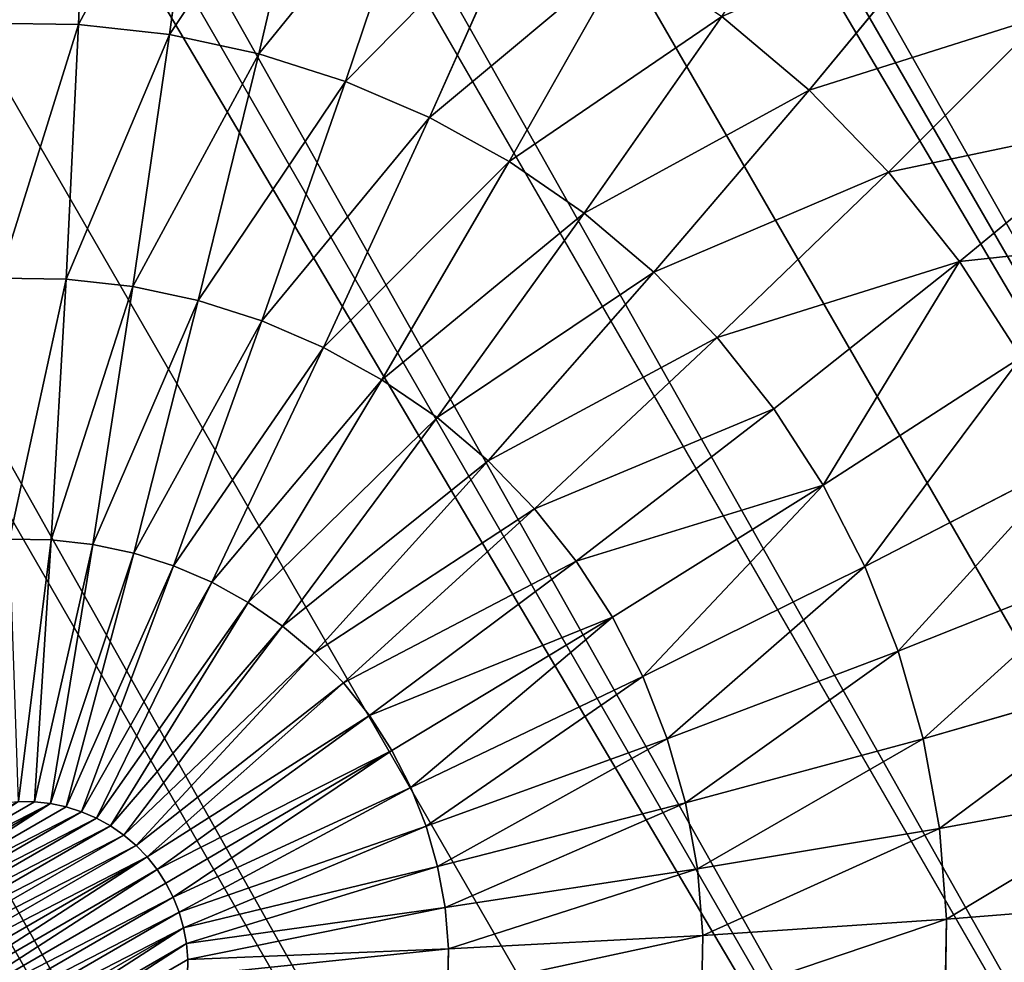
# Model space of a CAD drawing. Extents: x 34 to 1129, y -19 to 489.
# Tile 46 of 237: x 397.39 to 403.28, y 45.62 to 51.26. Entities that reach past the tile are written whole.
import ezdxf

# ---------------------------------------------------------------- set-up
doc = ezdxf.new("R2010")
doc.units = 0
doc.layers.get('0').update_dxf_attribs({"color": 13, "linetype": 'CONTINUOUS'})

# ---------------------------------------------------------------- blocks, each defined once
blk = doc.blocks.new('GROUP_6')
for p, q in [((0, 13, 12), (0, 13, 1118)), ((13.8194, 12.4525), (13.8692, 12.5354)), ((13.7618, 12.3748), (13.8194, 12.4525)), ((15.1233, 11.5812, 0.1027), (13.8194, 12.4525)), ((13.6969, 12.3031), (13.7618, 12.3748)), ((14.9741, 11.3799, 0.1027), (13.7618, 12.3748)), ((13.6252, 12.2382), (13.6969, 12.3031)), ((14.8058, 11.1942, 0.1027), (13.6969, 12.3031)), ((13.5475, 12.1806), (13.6252, 12.2382)), ((14.6201, 11.0259, 0.1027), (13.6252, 12.2382)), ((12.4525, 12.1806), (12.5354, 12.1308)), ((13.4646, 12.1308), (13.5475, 12.1806)), ((14.4188, 10.8767, 0.1027), (13.5475, 12.1806)), ((11.7962, 10.7478, 0.1027), (12.5354, 12.1308)), ((12.0227, 10.6407, 0.1027), (12.6229, 12.0895)), ((12.5354, 12.1308), (12.6229, 12.0895)), ((12.6229, 12.0895), (12.7139, 12.0569)), ((13.2861, 12.0569), (13.3771, 12.0895)), ((13.3771, 12.0895), (13.4646, 12.1308)), ((13.9773, 10.6407, 0.1027), (13.3771, 12.0895)), ((14.2038, 10.7478, 0.1027), (13.4646, 12.1308)), ((12.2587, 10.5562, 0.1027), (12.7139, 12.0569)), ((12.5018, 10.4953, 0.1027), (12.8077, 12.0334)), ((12.7139, 12.0569), (12.8077, 12.0334)), ((12.8077, 12.0334), (12.9034, 12.0192)), ((13.0966, 12.0192), (13.1923, 12.0334)), ((13.1923, 12.0334), (13.2861, 12.0569)), ((13.4982, 10.4953, 0.1027), (13.1923, 12.0334)), ((13.7413, 10.5562, 0.1027), (13.2861, 12.0569)), ((12.7497, 10.4586, 0.1027), (12.9034, 12.0192)), ((12.9034, 12.0192), (13, 12.0145)), ((13, 12.0145), (13.0966, 12.0192)), ((13, 10.4463, 0.1027), (13, 12.0145)), ((13.2503, 10.4586, 0.1027), (13.0966, 12.0192)), ((15.2522, 11.7962, 0.1027), (15.1233, 11.5812, 0.1027)), ((0.0626, 11.7258, 12), (0.0626, 11.7258, 1118)), ((15.1233, 11.5812, 0.1027), (14.9741, 11.3799, 0.1027)), ((16.405, 10.7249, 0.4089), (15.1233, 11.5812, 0.1027)), ((14.9741, 11.3799, 0.1027), (14.8058, 11.1942, 0.1027)), ((16.1656, 10.4021, 0.4089), (14.9741, 11.3799, 0.1027)), ((14.8058, 11.1942, 0.1027), (14.6201, 11.0259, 0.1027)), ((15.8957, 10.1043, 0.4089), (14.8058, 11.1942, 0.1027)), ((14.6201, 11.0259, 0.1027), (14.4188, 10.8767, 0.1027)), ((15.5979, 9.8344, 0.4089), (14.6201, 11.0259, 0.1027)), ((16.6116, 11.0696, 0.4089), (16.405, 10.7249, 0.4089)), ((11.7962, 10.7478, 0.1027), (11.5812, 10.8767, 0.1027)), ((14.4188, 10.8767, 0.1027), (14.2038, 10.7478, 0.1027)), ((15.2751, 9.595, 0.4089), (14.4188, 10.8767, 0.1027)), ((11.0696, 9.3884, 0.4089), (11.7962, 10.7478, 0.1027)), ((12.0227, 10.6407, 0.1027), (11.7962, 10.7478, 0.1027)), ((14.2038, 10.7478, 0.1027), (13.9773, 10.6407, 0.1027)), ((14.9304, 9.3884, 0.4089), (14.2038, 10.7478, 0.1027)), ((16.405, 10.7249, 0.4089), (16.1656, 10.4021, 0.4089)), ((17.6423, 9.8981, 0.9134), (16.405, 10.7249, 0.4089)), ((11.4329, 9.2166, 0.4089), (12.0227, 10.6407, 0.1027)), ((12.2587, 10.5562, 0.1027), (12.0227, 10.6407, 0.1027)), ((13.9773, 10.6407, 0.1027), (13.7413, 10.5562, 0.1027)), ((14.5671, 9.2166, 0.4089), (13.9773, 10.6407, 0.1027)), ((11.8113, 9.0812, 0.4089), (12.2587, 10.5562, 0.1027)), ((12.5018, 10.4953, 0.1027), (12.2587, 10.5562, 0.1027)), ((13.7413, 10.5562, 0.1027), (13.4982, 10.4953, 0.1027)), ((14.1887, 9.0812, 0.4089), (13.7413, 10.5562, 0.1027)), ((12.2011, 8.9836, 0.4089), (12.5018, 10.4953, 0.1027)), ((12.7497, 10.4586, 0.1027), (12.5018, 10.4953, 0.1027)), ((13.4982, 10.4953, 0.1027), (13.2503, 10.4586, 0.1027)), ((13.7989, 8.9836, 0.4089), (13.4982, 10.4953, 0.1027)), ((0.2498, 10.4638, 12), (0.2498, 10.4638, 1118)), ((12.5986, 8.9246, 0.4089), (12.7497, 10.4586, 0.1027)), ((13, 10.4463, 0.1027), (12.7497, 10.4586, 0.1027)), ((13.2503, 10.4586, 0.1027), (13, 10.4463, 0.1027)), ((13, 8.9049, 0.4089), (13, 10.4463, 0.1027)), ((13.4014, 8.9246, 0.4089), (13.2503, 10.4586, 0.1027)), ((16.1656, 10.4021, 0.4089), (15.8957, 10.1043, 0.4089)), ((17.3159, 9.458, 0.9134), (16.1656, 10.4021, 0.4089)), ((17.924, 10.3681, 0.9134), (17.6423, 9.8981, 0.9134)), ((15.8957, 10.1043, 0.4089), (15.5979, 9.8344, 0.4089)), ((16.948, 9.052, 0.9134), (15.8957, 10.1043, 0.4089)), ((17.6423, 9.8981, 0.9134), (17.3159, 9.458, 0.9134)), ((18.8143, 9.115, 1.6077), (17.6423, 9.8981, 0.9134)), ((15.5979, 9.8344, 0.4089), (15.2751, 9.595, 0.4089)), ((16.542, 8.6841, 0.9134), (15.5979, 9.8344, 0.4089)), ((11.0696, 9.3884, 0.4089), (10.7249, 9.595, 0.4089)), ((15.2751, 9.595, 0.4089), (14.9304, 9.3884, 0.4089)), ((16.1019, 8.3577, 0.9134), (15.2751, 9.595, 0.4089)), ((17.3159, 9.458, 0.9134), (16.948, 9.052, 0.9134)), ((18.4055, 8.5638, 1.6077), (17.3159, 9.458, 0.9134)), ((10.3681, 8.076, 0.9134), (11.0696, 9.3884, 0.4089)), ((11.4329, 9.2166, 0.4089), (11.0696, 9.3884, 0.4089)), ((14.9304, 9.3884, 0.4089), (14.5671, 9.2166, 0.4089)), ((15.6319, 8.076, 0.9134), (14.9304, 9.3884, 0.4089)), ((0.5598, 9.2263, 12), (0.5598, 9.2263, 1118)), ((10.8634, 7.8417, 0.9134), (11.4329, 9.2166, 0.4089)), ((11.8113, 9.0812, 0.4089), (11.4329, 9.2166, 0.4089)), ((14.5671, 9.2166, 0.4089), (14.1887, 9.0812, 0.4089)), ((15.1366, 7.8417, 0.9134), (14.5671, 9.2166, 0.4089)), ((11.3793, 7.6571, 0.9134), (11.8113, 9.0812, 0.4089)), ((12.2011, 8.9836, 0.4089), (11.8113, 9.0812, 0.4089)), ((14.1887, 9.0812, 0.4089), (13.7989, 8.9836, 0.4089)), ((14.6207, 7.6571, 0.9134), (14.1887, 9.0812, 0.4089)), ((16.948, 9.052, 0.9134), (16.542, 8.6841, 0.9134)), ((17.9446, 8.0554, 1.6077), (16.948, 9.052, 0.9134)), ((11.9108, 7.524, 0.9134), (12.2011, 8.9836, 0.4089)), ((12.5986, 8.9246, 0.4089), (12.2011, 8.9836, 0.4089)), ((13.7989, 8.9836, 0.4089), (13.4014, 8.9246, 0.4089)), ((14.0892, 7.524, 0.9134), (13.7989, 8.9836, 0.4089)), ((12.4527, 7.4436, 0.9134), (12.5986, 8.9246, 0.4089)), ((13, 8.9049, 0.4089), (12.5986, 8.9246, 0.4089)), ((13.4014, 8.9246, 0.4089), (13, 8.9049, 0.4089)), ((13, 7.4167, 0.9134), (13, 8.9049, 0.4089)), ((13.5473, 7.4436, 0.9134), (13.4014, 8.9246, 0.4089)), ((16.542, 8.6841, 0.9134), (16.1019, 8.3577, 0.9134)), ((17.4362, 7.5945, 1.6077), (16.542, 8.6841, 0.9134)), ((10.3681, 8.076, 0.9134), (9.8981, 8.3577, 0.9134)), ((16.1019, 8.3577, 0.9134), (15.6319, 8.076, 0.9134)), ((16.885, 7.1857, 1.6077), (16.1019, 8.3577, 0.9134)), ((9.7036, 6.8329, 1.6077), (10.3681, 8.076, 0.9134)), ((10.8634, 7.8417, 0.9134), (10.3681, 8.076, 0.9134)), ((15.6319, 8.076, 0.9134), (15.1366, 7.8417, 0.9134)), ((16.2964, 6.8329, 1.6077), (15.6319, 8.076, 0.9134)), ((0.9896, 8.0251, 12), (0.9896, 8.0251, 1118)), ((10.324, 6.5395, 1.6077), (10.8634, 7.8417, 0.9134)), ((11.3793, 7.6571, 0.9134), (10.8634, 7.8417, 0.9134)), ((15.1366, 7.8417, 0.9134), (14.6207, 7.6571, 0.9134)), ((15.676, 6.5395, 1.6077), (15.1366, 7.8417, 0.9134)), ((10.9701, 6.3083, 1.6077), (11.3793, 7.6571, 0.9134)), ((11.9108, 7.524, 0.9134), (11.3793, 7.6571, 0.9134)), ((14.6207, 7.6571, 0.9134), (14.0892, 7.524, 0.9134)), ((15.0299, 6.3083, 1.6077), (14.6207, 7.6571, 0.9134)), ((11.6358, 6.1416, 1.6077), (11.9108, 7.524, 0.9134)), ((12.4527, 7.4436, 0.9134), (11.9108, 7.524, 0.9134)), ((14.0892, 7.524, 0.9134), (13.5473, 7.4436, 0.9134)), ((14.3642, 6.1416, 1.6077), (14.0892, 7.524, 0.9134)), ((12.3146, 6.0409, 1.6077), (12.4527, 7.4436, 0.9134)), ((13, 7.4167, 0.9134), (12.4527, 7.4436, 0.9134)), ((13.5473, 7.4436, 0.9134), (13, 7.4167, 0.9134)), ((13.6854, 6.0409, 1.6077), (13.5473, 7.4436, 0.9134)), ((13, 6.0072, 1.6077), (13, 7.4167, 0.9134)), ((1.535, 6.8718, 12), (1.535, 6.8718, 1118)), ((15.676, 6.5395, 1.6077), (15.0299, 6.3083, 1.6077)), ((15.0299, 6.3083, 1.6077), (14.3642, 6.1416, 1.6077)), ((15.4092, 5.0579, 2.4798), (15.0299, 6.3083, 1.6077)), ((14.3642, 6.1416, 1.6077), (13.6854, 6.0409, 1.6077)), ((14.6191, 4.86, 2.4798), (14.3642, 6.1416, 1.6077)), ((13.6854, 6.0409, 1.6077), (13, 6.0072, 1.6077)), ((13.8135, 4.7405, 2.4798), (13.6854, 6.0409, 1.6077)), ((2.1909, 5.7776, 12), (2.1909, 5.7776, 1118))]:
    blk.add_line(p, q)
mesh = blk.add_polyface()
corners = [(0.9896, 17.9749, 1118), (1.535, 19.1282, 12), (0.9896, 17.9749, 12), (1.535, 19.1282, 1118)]
mesh.append_faces([[corners[k] for k in face] for face in [(0, 1, 2), (1, 0, 3)]], dxfattribs={"vtx0": -1})
mesh = blk.add_polyface()
corners = [(0.9896, 17.9749, 1118), (0.5598, 16.7737, 12), (0.5598, 16.7737, 1118), (0.9896, 17.9749, 12)]
mesh.append_faces([[corners[k] for k in face] for face in [(0, 1, 2), (1, 0, 3)]], dxfattribs={"vtx0": -1})
mesh = blk.add_polyface()
corners = [(0.2498, 15.5362, 1118), (0.5598, 16.7737, 12), (0.2498, 15.5362, 12), (0.5598, 16.7737, 1118)]
mesh.append_faces([[corners[k] for k in face] for face in [(0, 1, 2), (1, 0, 3)]], dxfattribs={"vtx0": -1})
mesh = blk.add_polyface()
corners = [(0.0626, 14.2742, 1118), (0.2498, 15.5362, 12), (0.0626, 14.2742, 12), (0.2498, 15.5362, 1118)]
mesh.append_faces([[corners[k] for k in face] for face in [(0, 1, 2), (1, 0, 3)]], dxfattribs={"vtx0": -1})
mesh = blk.add_polyface()
corners = [(0, 13, 1118), (0.0626, 14.2742, 12), (0, 13, 12), (0.0626, 14.2742, 1118)]
mesh.append_faces([[corners[k] for k in face] for face in [(0, 1, 2), (1, 0, 3)]], dxfattribs={"vtx0": -1})
mesh = blk.add_polyface()
corners = [(12.0192, 13.0966), (12.0192, 12.9034), (12.0145, 13), (12.0334, 13.1923), (12.0334, 12.8077), (12.0569, 13.2861), (12.0569, 12.7139), (12.0895, 13.3771), (12.0895, 12.6229), (12.1308, 13.4646), (12.1308, 12.5354), (12.1806, 12.4525), (12.1806, 13.5475), (12.2382, 13.6252), (12.2382, 12.3748), (12.3031, 13.6969), (12.3031, 12.3031), (12.3748, 13.7618), (12.3748, 12.2382), (12.4525, 13.8194), (12.4525, 12.1806), (12.5354, 13.8692), (12.5354, 12.1308), (12.6229, 12.0895), (12.6229, 13.9105), (12.7139, 12.0569), (12.7139, 13.9431), (12.8077, 13.9666), (12.8077, 12.0334), (12.9034, 13.9808), (12.9034, 12.0192), (13, 13.9855), (13, 12.0145), (13.0966, 12.0192), (13.0966, 13.9808), (13.1923, 12.0334), (13.1923, 13.9666), (13.2861, 13.9431), (13.2861, 12.0569), (13.3771, 13.9105), (13.3771, 12.0895), (13.4646, 13.8692), (13.4646, 12.1308), (13.5475, 13.8194), (13.5475, 12.1806), (13.6252, 13.7618), (13.6252, 12.2382), (13.6969, 13.6969), (13.6969, 12.3031), (13.7618, 12.3748), (13.7618, 13.6252), (13.8194, 13.5475), (13.8194, 12.4525), (13.8692, 12.5354), (13.8692, 13.4646), (13.9105, 13.3771), (13.9105, 12.6229), (13.9431, 13.2861), (13.9431, 12.7139), (13.9666, 13.1923), (13.9666, 12.8077), (13.9808, 13.0966), (13.9808, 12.9034), (13.9855, 13)]
mesh.append_faces([[corners[k] for k in face] for face in [(0, 1, 2), (62, 61, 63)]], dxfattribs={"vtx0": -1})
mesh.append_faces([[corners[k] for k in face] for face in [(1, 3, 4), (4, 5, 6), (6, 7, 8), (8, 9, 10), (10, 9, 11), (11, 13, 14), (14, 15, 16), (16, 17, 18), (18, 19, 20), (20, 21, 22), (22, 21, 23), (23, 24, 25), (25, 27, 28), (28, 29, 30), (30, 31, 32), (32, 31, 33), (33, 34, 35), (35, 37, 38), (38, 39, 40), (40, 41, 42), (42, 43, 44), (44, 45, 46), (46, 47, 48), (48, 47, 49), (49, 51, 52), (52, 51, 53), (53, 55, 56), (56, 57, 58), (58, 59, 60), (60, 61, 62)]], dxfattribs={"vtx0": -1, "vtx1": -1})
mesh.append_faces([[corners[k] for k in face] for face in [(1, 0, 3), (4, 3, 5), (6, 5, 7), (8, 7, 9), (11, 9, 12), (11, 12, 13), (14, 13, 15), (16, 15, 17), (18, 17, 19), (20, 19, 21), (23, 21, 24), (25, 24, 26), (25, 26, 27), (28, 27, 29), (30, 29, 31), (33, 31, 34), (35, 34, 36), (35, 36, 37), (38, 37, 39), (40, 39, 41), (42, 41, 43), (44, 43, 45), (46, 45, 47), (49, 47, 50), (49, 50, 51), (53, 51, 54), (53, 54, 55), (56, 55, 57), (58, 57, 59), (60, 59, 61)]], dxfattribs={"vtx0": -1, "vtx2": -1})
mesh = blk.add_polyface()
corners = [(0.0626, 11.7258, 1118), (0, 13, 12), (0.0626, 11.7258, 12), (0, 13, 1118)]
mesh.append_faces([[corners[k] for k in face] for face in [(0, 1, 2), (1, 0, 3)]], dxfattribs={"vtx0": -1})
mesh = blk.add_polyface()
corners = [(13.8692, 12.5354), (15.1233, 11.5812, 0.1027), (13.8194, 12.4525), (15.2522, 11.7962, 0.1027)]
mesh.append_faces([[corners[k] for k in face] for face in [(0, 1, 2), (1, 0, 3)]], dxfattribs={"vtx0": -1})
mesh = blk.add_polyface()
corners = [(13.8194, 12.4525), (14.9741, 11.3799, 0.1027), (13.7618, 12.3748), (15.1233, 11.5812, 0.1027)]
mesh.append_faces([[corners[k] for k in face] for face in [(0, 1, 2), (1, 0, 3)]], dxfattribs={"vtx0": -1})
mesh = blk.add_polyface()
corners = [(13.7618, 12.3748), (14.8058, 11.1942, 0.1027), (13.6969, 12.3031), (14.9741, 11.3799, 0.1027)]
mesh.append_faces([[corners[k] for k in face] for face in [(0, 1, 2), (1, 0, 3)]], dxfattribs={"vtx0": -1})
mesh = blk.add_polyface()
corners = [(13.6969, 12.3031), (14.6201, 11.0259, 0.1027), (13.6252, 12.2382), (14.8058, 11.1942, 0.1027)]
mesh.append_faces([[corners[k] for k in face] for face in [(0, 1, 2), (1, 0, 3)]], dxfattribs={"vtx0": -1})
mesh = blk.add_polyface()
corners = [(13.6252, 12.2382), (14.4188, 10.8767, 0.1027), (13.5475, 12.1806), (14.6201, 11.0259, 0.1027)]
mesh.append_faces([[corners[k] for k in face] for face in [(0, 1, 2), (1, 0, 3)]], dxfattribs={"vtx0": -1})
mesh = blk.add_polyface()
corners = [(12.4525, 12.1806), (11.7962, 10.7478, 0.1027), (11.5812, 10.8767, 0.1027), (12.5354, 12.1308)]
mesh.append_faces([[corners[k] for k in face] for face in [(0, 1, 2), (1, 0, 3)]], dxfattribs={"vtx0": -1})
mesh = blk.add_polyface()
corners = [(13.5475, 12.1806), (14.2038, 10.7478, 0.1027), (13.4646, 12.1308), (14.4188, 10.8767, 0.1027)]
mesh.append_faces([[corners[k] for k in face] for face in [(0, 1, 2), (1, 0, 3)]], dxfattribs={"vtx0": -1})
mesh = blk.add_polyface()
corners = [(12.5354, 12.1308), (12.0227, 10.6407, 0.1027), (11.7962, 10.7478, 0.1027), (12.6229, 12.0895)]
mesh.append_faces([[corners[k] for k in face] for face in [(0, 1, 2), (1, 0, 3)]], dxfattribs={"vtx0": -1})
mesh = blk.add_polyface()
corners = [(12.6229, 12.0895), (12.2587, 10.5562, 0.1027), (12.0227, 10.6407, 0.1027), (12.7139, 12.0569)]
mesh.append_faces([[corners[k] for k in face] for face in [(0, 1, 2), (1, 0, 3)]], dxfattribs={"vtx0": -1})
mesh = blk.add_polyface()
corners = [(13.3771, 12.0895), (13.7413, 10.5562, 0.1027), (13.2861, 12.0569), (13.9773, 10.6407, 0.1027)]
mesh.append_faces([[corners[k] for k in face] for face in [(0, 1, 2), (1, 0, 3)]], dxfattribs={"vtx0": -1})
mesh = blk.add_polyface()
corners = [(13.4646, 12.1308), (13.9773, 10.6407, 0.1027), (13.3771, 12.0895), (14.2038, 10.7478, 0.1027)]
mesh.append_faces([[corners[k] for k in face] for face in [(0, 1, 2), (1, 0, 3)]], dxfattribs={"vtx0": -1})
mesh = blk.add_polyface()
corners = [(12.7139, 12.0569), (12.5018, 10.4953, 0.1027), (12.2587, 10.5562, 0.1027), (12.8077, 12.0334)]
mesh.append_faces([[corners[k] for k in face] for face in [(0, 1, 2), (1, 0, 3)]], dxfattribs={"vtx0": -1})
mesh = blk.add_polyface()
corners = [(12.8077, 12.0334), (12.7497, 10.4586, 0.1027), (12.5018, 10.4953, 0.1027), (12.9034, 12.0192)]
mesh.append_faces([[corners[k] for k in face] for face in [(0, 1, 2), (1, 0, 3)]], dxfattribs={"vtx0": -1})
mesh = blk.add_polyface()
corners = [(13.1923, 12.0334), (13.2503, 10.4586, 0.1027), (13.0966, 12.0192), (13.4982, 10.4953, 0.1027)]
mesh.append_faces([[corners[k] for k in face] for face in [(0, 1, 2), (1, 0, 3)]], dxfattribs={"vtx0": -1})
mesh = blk.add_polyface()
corners = [(13.2861, 12.0569), (13.4982, 10.4953, 0.1027), (13.1923, 12.0334), (13.7413, 10.5562, 0.1027)]
mesh.append_faces([[corners[k] for k in face] for face in [(0, 1, 2), (1, 0, 3)]], dxfattribs={"vtx0": -1})
mesh = blk.add_polyface()
corners = [(12.9034, 12.0192), (13, 10.4463, 0.1027), (12.7497, 10.4586, 0.1027), (13, 12.0145)]
mesh.append_faces([[corners[k] for k in face] for face in [(0, 1, 2), (1, 0, 3)]], dxfattribs={"vtx0": -1})
mesh = blk.add_polyface()
corners = [(13.0966, 12.0192), (13, 10.4463, 0.1027), (13, 12.0145), (13.2503, 10.4586, 0.1027)]
mesh.append_faces([[corners[k] for k in face] for face in [(0, 1, 2), (1, 0, 3)]], dxfattribs={"vtx0": -1})
mesh = blk.add_polyface()
corners = [(15.2522, 11.7962, 0.1027), (16.405, 10.7249, 0.4089), (15.1233, 11.5812, 0.1027), (16.6116, 11.0696, 0.4089)]
mesh.append_faces([[corners[k] for k in face] for face in [(0, 1, 2), (1, 0, 3)]], dxfattribs={"vtx0": -1})
mesh = blk.add_polyface()
corners = [(0.2498, 10.4638, 1118), (0.0626, 11.7258, 12), (0.2498, 10.4638, 12), (0.0626, 11.7258, 1118)]
mesh.append_faces([[corners[k] for k in face] for face in [(0, 1, 2), (1, 0, 3)]], dxfattribs={"vtx0": -1})
mesh = blk.add_polyface()
corners = [(15.1233, 11.5812, 0.1027), (16.1656, 10.4021, 0.4089), (14.9741, 11.3799, 0.1027), (16.405, 10.7249, 0.4089)]
mesh.append_faces([[corners[k] for k in face] for face in [(0, 1, 2), (1, 0, 3)]], dxfattribs={"vtx0": -1})
mesh = blk.add_polyface()
corners = [(14.9741, 11.3799, 0.1027), (15.8957, 10.1043, 0.4089), (14.8058, 11.1942, 0.1027), (16.1656, 10.4021, 0.4089)]
mesh.append_faces([[corners[k] for k in face] for face in [(0, 1, 2), (1, 0, 3)]], dxfattribs={"vtx0": -1})
mesh = blk.add_polyface()
corners = [(14.8058, 11.1942, 0.1027), (15.5979, 9.8344, 0.4089), (14.6201, 11.0259, 0.1027), (15.8957, 10.1043, 0.4089)]
mesh.append_faces([[corners[k] for k in face] for face in [(0, 1, 2), (1, 0, 3)]], dxfattribs={"vtx0": -1})
mesh = blk.add_polyface()
corners = [(14.6201, 11.0259, 0.1027), (15.2751, 9.595, 0.4089), (14.4188, 10.8767, 0.1027), (15.5979, 9.8344, 0.4089)]
mesh.append_faces([[corners[k] for k in face] for face in [(0, 1, 2), (1, 0, 3)]], dxfattribs={"vtx0": -1})
mesh = blk.add_polyface()
corners = [(16.6116, 11.0696, 0.4089), (17.6423, 9.8981, 0.9134), (16.405, 10.7249, 0.4089), (17.924, 10.3681, 0.9134)]
mesh.append_faces([[corners[k] for k in face] for face in [(0, 1, 2), (1, 0, 3)]], dxfattribs={"vtx0": -1})
mesh = blk.add_polyface()
corners = [(11.5812, 10.8767, 0.1027), (11.0696, 9.3884, 0.4089), (10.7249, 9.595, 0.4089), (11.7962, 10.7478, 0.1027)]
mesh.append_faces([[corners[k] for k in face] for face in [(0, 1, 2), (1, 0, 3)]], dxfattribs={"vtx0": -1})
mesh = blk.add_polyface()
corners = [(14.4188, 10.8767, 0.1027), (14.9304, 9.3884, 0.4089), (14.2038, 10.7478, 0.1027), (15.2751, 9.595, 0.4089)]
mesh.append_faces([[corners[k] for k in face] for face in [(0, 1, 2), (1, 0, 3)]], dxfattribs={"vtx0": -1})
mesh = blk.add_polyface()
corners = [(11.7962, 10.7478, 0.1027), (11.4329, 9.2166, 0.4089), (11.0696, 9.3884, 0.4089), (12.0227, 10.6407, 0.1027)]
mesh.append_faces([[corners[k] for k in face] for face in [(0, 1, 2), (1, 0, 3)]], dxfattribs={"vtx0": -1})
mesh = blk.add_polyface()
corners = [(14.2038, 10.7478, 0.1027), (14.5671, 9.2166, 0.4089), (13.9773, 10.6407, 0.1027), (14.9304, 9.3884, 0.4089)]
mesh.append_faces([[corners[k] for k in face] for face in [(0, 1, 2), (1, 0, 3)]], dxfattribs={"vtx0": -1})
mesh = blk.add_polyface()
corners = [(16.405, 10.7249, 0.4089), (17.3159, 9.458, 0.9134), (16.1656, 10.4021, 0.4089), (17.6423, 9.8981, 0.9134)]
mesh.append_faces([[corners[k] for k in face] for face in [(0, 1, 2), (1, 0, 3)]], dxfattribs={"vtx0": -1})
mesh = blk.add_polyface()
corners = [(12.0227, 10.6407, 0.1027), (11.8113, 9.0812, 0.4089), (11.4329, 9.2166, 0.4089), (12.2587, 10.5562, 0.1027)]
mesh.append_faces([[corners[k] for k in face] for face in [(0, 1, 2), (1, 0, 3)]], dxfattribs={"vtx0": -1})
mesh = blk.add_polyface()
corners = [(13.9773, 10.6407, 0.1027), (14.1887, 9.0812, 0.4089), (13.7413, 10.5562, 0.1027), (14.5671, 9.2166, 0.4089)]
mesh.append_faces([[corners[k] for k in face] for face in [(0, 1, 2), (1, 0, 3)]], dxfattribs={"vtx0": -1})
mesh = blk.add_polyface()
corners = [(12.2587, 10.5562, 0.1027), (12.2011, 8.9836, 0.4089), (11.8113, 9.0812, 0.4089), (12.5018, 10.4953, 0.1027)]
mesh.append_faces([[corners[k] for k in face] for face in [(0, 1, 2), (1, 0, 3)]], dxfattribs={"vtx0": -1})
mesh = blk.add_polyface()
corners = [(13.7413, 10.5562, 0.1027), (13.7989, 8.9836, 0.4089), (13.4982, 10.4953, 0.1027), (14.1887, 9.0812, 0.4089)]
mesh.append_faces([[corners[k] for k in face] for face in [(0, 1, 2), (1, 0, 3)]], dxfattribs={"vtx0": -1})
mesh = blk.add_polyface()
corners = [(12.5018, 10.4953, 0.1027), (12.5986, 8.9246, 0.4089), (12.2011, 8.9836, 0.4089), (12.7497, 10.4586, 0.1027)]
mesh.append_faces([[corners[k] for k in face] for face in [(0, 1, 2), (1, 0, 3)]], dxfattribs={"vtx0": -1})
mesh = blk.add_polyface()
corners = [(13.4982, 10.4953, 0.1027), (13.4014, 8.9246, 0.4089), (13.2503, 10.4586, 0.1027), (13.7989, 8.9836, 0.4089)]
mesh.append_faces([[corners[k] for k in face] for face in [(0, 1, 2), (1, 0, 3)]], dxfattribs={"vtx0": -1})
mesh = blk.add_polyface()
corners = [(0.2498, 10.4638, 1118), (0.5598, 9.2263, 12), (0.5598, 9.2263, 1118), (0.2498, 10.4638, 12)]
mesh.append_faces([[corners[k] for k in face] for face in [(0, 1, 2), (1, 0, 3)]], dxfattribs={"vtx0": -1})
mesh = blk.add_polyface()
corners = [(12.7497, 10.4586, 0.1027), (13, 8.9049, 0.4089), (12.5986, 8.9246, 0.4089), (13, 10.4463, 0.1027)]
mesh.append_faces([[corners[k] for k in face] for face in [(0, 1, 2), (1, 0, 3)]], dxfattribs={"vtx0": -1})
mesh = blk.add_polyface()
corners = [(13.2503, 10.4586, 0.1027), (13, 8.9049, 0.4089), (13, 10.4463, 0.1027), (13.4014, 8.9246, 0.4089)]
mesh.append_faces([[corners[k] for k in face] for face in [(0, 1, 2), (1, 0, 3)]], dxfattribs={"vtx0": -1})
mesh = blk.add_polyface()
corners = [(16.1656, 10.4021, 0.4089), (16.948, 9.052, 0.9134), (15.8957, 10.1043, 0.4089), (17.3159, 9.458, 0.9134)]
mesh.append_faces([[corners[k] for k in face] for face in [(0, 1, 2), (1, 0, 3)]], dxfattribs={"vtx0": -1})
mesh = blk.add_polyface()
corners = [(17.924, 10.3681, 0.9134), (18.8143, 9.115, 1.6077), (17.6423, 9.8981, 0.9134), (19.1671, 9.7036, 1.6077)]
mesh.append_faces([[corners[k] for k in face] for face in [(0, 1, 2), (1, 0, 3)]], dxfattribs={"vtx0": -1})
mesh = blk.add_polyface()
corners = [(15.8957, 10.1043, 0.4089), (16.542, 8.6841, 0.9134), (15.5979, 9.8344, 0.4089), (16.948, 9.052, 0.9134)]
mesh.append_faces([[corners[k] for k in face] for face in [(0, 1, 2), (1, 0, 3)]], dxfattribs={"vtx0": -1})
mesh = blk.add_polyface()
corners = [(17.6423, 9.8981, 0.9134), (18.4055, 8.5638, 1.6077), (17.3159, 9.458, 0.9134), (18.8143, 9.115, 1.6077)]
mesh.append_faces([[corners[k] for k in face] for face in [(0, 1, 2), (1, 0, 3)]], dxfattribs={"vtx0": -1})
mesh = blk.add_polyface()
corners = [(15.5979, 9.8344, 0.4089), (16.1019, 8.3577, 0.9134), (15.2751, 9.595, 0.4089), (16.542, 8.6841, 0.9134)]
mesh.append_faces([[corners[k] for k in face] for face in [(0, 1, 2), (1, 0, 3)]], dxfattribs={"vtx0": -1})
mesh = blk.add_polyface()
corners = [(10.7249, 9.595, 0.4089), (10.3681, 8.076, 0.9134), (9.8981, 8.3577, 0.9134), (11.0696, 9.3884, 0.4089)]
mesh.append_faces([[corners[k] for k in face] for face in [(0, 1, 2), (1, 0, 3)]], dxfattribs={"vtx0": -1})
mesh = blk.add_polyface()
corners = [(15.2751, 9.595, 0.4089), (15.6319, 8.076, 0.9134), (14.9304, 9.3884, 0.4089), (16.1019, 8.3577, 0.9134)]
mesh.append_faces([[corners[k] for k in face] for face in [(0, 1, 2), (1, 0, 3)]], dxfattribs={"vtx0": -1})
mesh = blk.add_polyface()
corners = [(17.3159, 9.458, 0.9134), (17.9446, 8.0554, 1.6077), (16.948, 9.052, 0.9134), (18.4055, 8.5638, 1.6077)]
mesh.append_faces([[corners[k] for k in face] for face in [(0, 1, 2), (1, 0, 3)]], dxfattribs={"vtx0": -1})
mesh = blk.add_polyface()
corners = [(11.0696, 9.3884, 0.4089), (10.8634, 7.8417, 0.9134), (10.3681, 8.076, 0.9134), (11.4329, 9.2166, 0.4089)]
mesh.append_faces([[corners[k] for k in face] for face in [(0, 1, 2), (1, 0, 3)]], dxfattribs={"vtx0": -1})
mesh = blk.add_polyface()
corners = [(14.9304, 9.3884, 0.4089), (15.1366, 7.8417, 0.9134), (14.5671, 9.2166, 0.4089), (15.6319, 8.076, 0.9134)]
mesh.append_faces([[corners[k] for k in face] for face in [(0, 1, 2), (1, 0, 3)]], dxfattribs={"vtx0": -1})
mesh = blk.add_polyface()
corners = [(0.9896, 8.0251, 1118), (0.5598, 9.2263, 12), (0.9896, 8.0251, 12), (0.5598, 9.2263, 1118)]
mesh.append_faces([[corners[k] for k in face] for face in [(0, 1, 2), (1, 0, 3)]], dxfattribs={"vtx0": -1})
mesh = blk.add_polyface()
corners = [(11.4329, 9.2166, 0.4089), (11.3793, 7.6571, 0.9134), (10.8634, 7.8417, 0.9134), (11.8113, 9.0812, 0.4089)]
mesh.append_faces([[corners[k] for k in face] for face in [(0, 1, 2), (1, 0, 3)]], dxfattribs={"vtx0": -1})
mesh = blk.add_polyface()
corners = [(14.5671, 9.2166, 0.4089), (14.6207, 7.6571, 0.9134), (14.1887, 9.0812, 0.4089), (15.1366, 7.8417, 0.9134)]
mesh.append_faces([[corners[k] for k in face] for face in [(0, 1, 2), (1, 0, 3)]], dxfattribs={"vtx0": -1})
mesh = blk.add_polyface()
corners = [(11.8113, 9.0812, 0.4089), (11.9108, 7.524, 0.9134), (11.3793, 7.6571, 0.9134), (12.2011, 8.9836, 0.4089)]
mesh.append_faces([[corners[k] for k in face] for face in [(0, 1, 2), (1, 0, 3)]], dxfattribs={"vtx0": -1})
mesh = blk.add_polyface()
corners = [(14.1887, 9.0812, 0.4089), (14.0892, 7.524, 0.9134), (13.7989, 8.9836, 0.4089), (14.6207, 7.6571, 0.9134)]
mesh.append_faces([[corners[k] for k in face] for face in [(0, 1, 2), (1, 0, 3)]], dxfattribs={"vtx0": -1})
mesh = blk.add_polyface()
corners = [(16.948, 9.052, 0.9134), (17.4362, 7.5945, 1.6077), (16.542, 8.6841, 0.9134), (17.9446, 8.0554, 1.6077)]
mesh.append_faces([[corners[k] for k in face] for face in [(0, 1, 2), (1, 0, 3)]], dxfattribs={"vtx0": -1})
mesh = blk.add_polyface()
corners = [(12.2011, 8.9836, 0.4089), (12.4527, 7.4436, 0.9134), (11.9108, 7.524, 0.9134), (12.5986, 8.9246, 0.4089)]
mesh.append_faces([[corners[k] for k in face] for face in [(0, 1, 2), (1, 0, 3)]], dxfattribs={"vtx0": -1})
mesh = blk.add_polyface()
corners = [(13.7989, 8.9836, 0.4089), (13.5473, 7.4436, 0.9134), (13.4014, 8.9246, 0.4089), (14.0892, 7.524, 0.9134)]
mesh.append_faces([[corners[k] for k in face] for face in [(0, 1, 2), (1, 0, 3)]], dxfattribs={"vtx0": -1})
mesh = blk.add_polyface()
corners = [(12.5986, 8.9246, 0.4089), (13, 7.4167, 0.9134), (12.4527, 7.4436, 0.9134), (13, 8.9049, 0.4089)]
mesh.append_faces([[corners[k] for k in face] for face in [(0, 1, 2), (1, 0, 3)]], dxfattribs={"vtx0": -1})
mesh = blk.add_polyface()
corners = [(13.4014, 8.9246, 0.4089), (13, 7.4167, 0.9134), (13, 8.9049, 0.4089), (13.5473, 7.4436, 0.9134)]
mesh.append_faces([[corners[k] for k in face] for face in [(0, 1, 2), (1, 0, 3)]], dxfattribs={"vtx0": -1})
mesh = blk.add_polyface()
corners = [(16.542, 8.6841, 0.9134), (16.885, 7.1857, 1.6077), (16.1019, 8.3577, 0.9134), (17.4362, 7.5945, 1.6077)]
mesh.append_faces([[corners[k] for k in face] for face in [(0, 1, 2), (1, 0, 3)]], dxfattribs={"vtx0": -1})
mesh = blk.add_polyface()
corners = [(9.8981, 8.3577, 0.9134), (9.7036, 6.8329, 1.6077), (9.115, 7.1857, 1.6077), (10.3681, 8.076, 0.9134)]
mesh.append_faces([[corners[k] for k in face] for face in [(0, 1, 2), (1, 0, 3)]], dxfattribs={"vtx0": -1})
mesh = blk.add_polyface()
corners = [(16.1019, 8.3577, 0.9134), (16.2964, 6.8329, 1.6077), (15.6319, 8.076, 0.9134), (16.885, 7.1857, 1.6077)]
mesh.append_faces([[corners[k] for k in face] for face in [(0, 1, 2), (1, 0, 3)]], dxfattribs={"vtx0": -1})
mesh = blk.add_polyface()
corners = [(10.3681, 8.076, 0.9134), (10.324, 6.5395, 1.6077), (9.7036, 6.8329, 1.6077), (10.8634, 7.8417, 0.9134)]
mesh.append_faces([[corners[k] for k in face] for face in [(0, 1, 2), (1, 0, 3)]], dxfattribs={"vtx0": -1})
mesh = blk.add_polyface()
corners = [(15.6319, 8.076, 0.9134), (15.676, 6.5395, 1.6077), (15.1366, 7.8417, 0.9134), (16.2964, 6.8329, 1.6077)]
mesh.append_faces([[corners[k] for k in face] for face in [(0, 1, 2), (1, 0, 3)]], dxfattribs={"vtx0": -1})
mesh = blk.add_polyface()
corners = [(1.535, 6.8718, 1118), (0.9896, 8.0251, 12), (1.535, 6.8718, 12), (0.9896, 8.0251, 1118)]
mesh.append_faces([[corners[k] for k in face] for face in [(0, 1, 2), (1, 0, 3)]], dxfattribs={"vtx0": -1})
mesh = blk.add_polyface()
corners = [(10.8634, 7.8417, 0.9134), (10.9701, 6.3083, 1.6077), (10.324, 6.5395, 1.6077), (11.3793, 7.6571, 0.9134)]
mesh.append_faces([[corners[k] for k in face] for face in [(0, 1, 2), (1, 0, 3)]], dxfattribs={"vtx0": -1})
mesh = blk.add_polyface()
corners = [(15.1366, 7.8417, 0.9134), (15.0299, 6.3083, 1.6077), (14.6207, 7.6571, 0.9134), (15.676, 6.5395, 1.6077)]
mesh.append_faces([[corners[k] for k in face] for face in [(0, 1, 2), (1, 0, 3)]], dxfattribs={"vtx0": -1})
mesh = blk.add_polyface()
corners = [(11.3793, 7.6571, 0.9134), (11.6358, 6.1416, 1.6077), (10.9701, 6.3083, 1.6077), (11.9108, 7.524, 0.9134)]
mesh.append_faces([[corners[k] for k in face] for face in [(0, 1, 2), (1, 0, 3)]], dxfattribs={"vtx0": -1})
mesh = blk.add_polyface()
corners = [(14.6207, 7.6571, 0.9134), (14.3642, 6.1416, 1.6077), (14.0892, 7.524, 0.9134), (15.0299, 6.3083, 1.6077)]
mesh.append_faces([[corners[k] for k in face] for face in [(0, 1, 2), (1, 0, 3)]], dxfattribs={"vtx0": -1})
mesh = blk.add_polyface()
corners = [(11.9108, 7.524, 0.9134), (12.3146, 6.0409, 1.6077), (11.6358, 6.1416, 1.6077), (12.4527, 7.4436, 0.9134)]
mesh.append_faces([[corners[k] for k in face] for face in [(0, 1, 2), (1, 0, 3)]], dxfattribs={"vtx0": -1})
mesh = blk.add_polyface()
corners = [(14.0892, 7.524, 0.9134), (13.6854, 6.0409, 1.6077), (13.5473, 7.4436, 0.9134), (14.3642, 6.1416, 1.6077)]
mesh.append_faces([[corners[k] for k in face] for face in [(0, 1, 2), (1, 0, 3)]], dxfattribs={"vtx0": -1})
mesh = blk.add_polyface()
corners = [(12.4527, 7.4436, 0.9134), (13, 6.0072, 1.6077), (12.3146, 6.0409, 1.6077), (13, 7.4167, 0.9134)]
mesh.append_faces([[corners[k] for k in face] for face in [(0, 1, 2), (1, 0, 3)]], dxfattribs={"vtx0": -1})
mesh = blk.add_polyface()
corners = [(13, 7.4167, 0.9134), (13.6854, 6.0409, 1.6077), (13, 6.0072, 1.6077), (13.5473, 7.4436, 0.9134)]
mesh.append_faces([[corners[k] for k in face] for face in [(0, 1, 2), (1, 0, 3)]], dxfattribs={"vtx0": -1})
mesh = blk.add_polyface()
corners = [(1.535, 6.8718, 1118), (2.1909, 5.7776, 12), (2.1909, 5.7776, 1118), (1.535, 6.8718, 12)]
mesh.append_faces([[corners[k] for k in face] for face in [(0, 1, 2), (1, 0, 3)]], dxfattribs={"vtx0": -1})
mesh = blk.add_polyface()
corners = [(15.676, 6.5395, 1.6077), (15.4092, 5.0579, 2.4798), (15.0299, 6.3083, 1.6077), (16.1761, 5.3323, 2.4798)]
mesh.append_faces([[corners[k] for k in face] for face in [(0, 1, 2), (1, 0, 3)]], dxfattribs={"vtx0": -1})
mesh = blk.add_polyface()
corners = [(15.0299, 6.3083, 1.6077), (14.6191, 4.86, 2.4798), (14.3642, 6.1416, 1.6077), (15.4092, 5.0579, 2.4798)]
mesh.append_faces([[corners[k] for k in face] for face in [(0, 1, 2), (1, 0, 3)]], dxfattribs={"vtx0": -1})
mesh = blk.add_polyface()
corners = [(14.3642, 6.1416, 1.6077), (13.8135, 4.7405, 2.4798), (13.6854, 6.0409, 1.6077), (14.6191, 4.86, 2.4798)]
mesh.append_faces([[corners[k] for k in face] for face in [(0, 1, 2), (1, 0, 3)]], dxfattribs={"vtx0": -1})
mesh = blk.add_polyface()
corners = [(13.6854, 6.0409, 1.6077), (13, 4.7005, 2.4798), (13, 6.0072, 1.6077), (13.8135, 4.7405, 2.4798)]
mesh.append_faces([[corners[k] for k in face] for face in [(0, 1, 2), (1, 0, 3)]], dxfattribs={"vtx0": -1})
mesh = blk.add_polyface()
corners = [(2.9509, 4.7529, 1118), (2.1909, 5.7776, 12), (2.9509, 4.7529, 12), (2.1909, 5.7776, 1118)]
mesh.append_faces([[corners[k] for k in face] for face in [(0, 1, 2), (1, 0, 3)]], dxfattribs={"vtx0": -1})
mesh = blk.add_polyface()
corners = [(2.9509, 4.7529, 1118), (3.8076, 3.8076, 12), (3.8076, 3.8076, 1118), (2.9509, 4.7529, 12)]
mesh.append_faces([[corners[k] for k in face] for face in [(0, 1, 2), (1, 0, 3)]], dxfattribs={"vtx0": -1})
mesh = blk.add_polyface()
corners = [(4.7529, 2.9509, 12), (3.8076, 3.8076, 1118), (3.8076, 3.8076, 12), (4.7529, 2.9509, 1118)]
mesh.append_faces([[corners[k] for k in face] for face in [(0, 1, 2), (1, 0, 3)]], dxfattribs={"vtx0": -1})
mesh = blk.add_polyface()
corners = [(5.7776, 2.1909, 1118), (4.7529, 2.9509, 12), (5.7776, 2.1909, 12), (4.7529, 2.9509, 1118)]
mesh.append_faces([[corners[k] for k in face] for face in [(0, 1, 2), (1, 0, 3)]], dxfattribs={"vtx0": -1})
mesh = blk.add_polyface()
corners = [(6.8718, 1.535, 12), (5.7776, 2.1909, 1118), (5.7776, 2.1909, 12), (6.8718, 1.535, 1118)]
mesh.append_faces([[corners[k] for k in face] for face in [(0, 1, 2), (1, 0, 3)]], dxfattribs={"vtx0": -1})
mesh = blk.add_polyface()
corners = [(8.0251, 0.9896, 12), (6.8718, 1.535, 1118), (6.8718, 1.535, 12), (8.0251, 0.9896, 1118)]
mesh.append_faces([[corners[k] for k in face] for face in [(0, 1, 2), (1, 0, 3)]], dxfattribs={"vtx0": -1})
mesh = blk.add_polyface()
corners = [(9.2263, 0.5598, 1118), (8.0251, 0.9896, 12), (9.2263, 0.5598, 12), (8.0251, 0.9896, 1118)]
mesh.append_faces([[corners[k] for k in face] for face in [(0, 1, 2), (1, 0, 3)]], dxfattribs={"vtx0": -1})
mesh = blk.add_polyface()
corners = [(10.4638, 0.2498, 1118), (9.2263, 0.5598, 12), (10.4638, 0.2498, 12), (9.2263, 0.5598, 1118)]
mesh.append_faces([[corners[k] for k in face] for face in [(0, 1, 2), (1, 0, 3)]], dxfattribs={"vtx0": -1})
mesh = blk.add_polyface()
corners = [(11.7258, 0.0626, 1118), (10.4638, 0.2498, 12), (11.7258, 0.0626, 12), (10.4638, 0.2498, 1118)]
mesh.append_faces([[corners[k] for k in face] for face in [(0, 1, 2), (1, 0, 3)]], dxfattribs={"vtx0": -1})
blk = doc.blocks.new('COMPONENT_1')
blk.add_blockref('GROUP_6', (0, 0))
blk = doc.blocks.new('GROUP_14')
for centre in [(249.9691, 249.9691, 5), (249.9691, 249.9691)]:
    blk.add_circle(centre, 250)
blk = doc.blocks.new('GROUP_17')
for p in [(0, 0), (0, 0, 325)]:
    blk.add_blockref('GROUP_14', p)
blk = doc.blocks.new('GROUP_26')
mesh = blk.add_polyface()
corners = [(-36.515, -34.1563, -24.3019), (154.8238, 144.8226, 120), (-36.515, -34.1563, -28.3019), (154.8238, 144.8226, 124)]
mesh.append_faces([[corners[k] for k in face] for face in [(0, 1, 2), (1, 0, 3)]], dxfattribs={"vtx0": -1})
mesh = blk.add_polyface()
corners = [(154.8238, 144.8226, 120), (-33.7825, -37.0775, -28.3019), (-36.515, -34.1563, -28.3019), (157.5563, 141.9014, 120)]
mesh.append_faces([[corners[k] for k in face] for face in [(0, 1, 2), (1, 0, 3)]], dxfattribs={"vtx0": -1})
mesh = blk.add_polyface()
corners = [(-33.7825, -37.0775, -24.3019), (154.8238, 144.8226, 124), (-36.515, -34.1563, -24.3019), (157.5563, 141.9014, 124)]
mesh.append_faces([[corners[k] for k in face] for face in [(0, 1, 2), (1, 0, 3)]], dxfattribs={"vtx0": -1})
mesh = blk.add_polyface()
corners = [(157.5563, 141.9014, 120), (-33.7825, -37.0775, -24.3019), (-33.7825, -37.0775, -28.3019), (157.5563, 141.9014, 124)]
mesh.append_faces([[corners[k] for k in face] for face in [(0, 1, 2), (1, 0, 3)]], dxfattribs={"vtx0": -1})
blk = doc.blocks.new('GROUP_25')
at = {"extrusion": (-0.165263, 0.176676, 0.970296), "rotation": 46.91163252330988}
blk.add_blockref('GROUP_26', (-353.2769, 45.8265, -60.4873), dxfattribs=at)
blk = doc.blocks.new('GROUP_24')
at = {"rotation": 344.8900966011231}
blk.add_blockref('GROUP_25', (-56.1695, 73.0995, 206), dxfattribs=at)
blk.add_blockref('GROUP_17', (0, 0))
blk = doc.blocks.new('GROUP_21')
blk.add_blockref('GROUP_24', (0, 0, 1384.5828))
at = {"extrusion": (-0.051396, 0.089021, 0.994703), "rotation": 270}
blk.add_blockref('COMPONENT_1', (-354.2501, 140.7667, -13.0422), dxfattribs=at)

msp = doc.modelspace()

# ---------------------------------------------------------------- block references
msp.add_blockref('GROUP_21', (37.6656, -13.7981, -11.8361))

doc.saveas('drawing.dxf')
